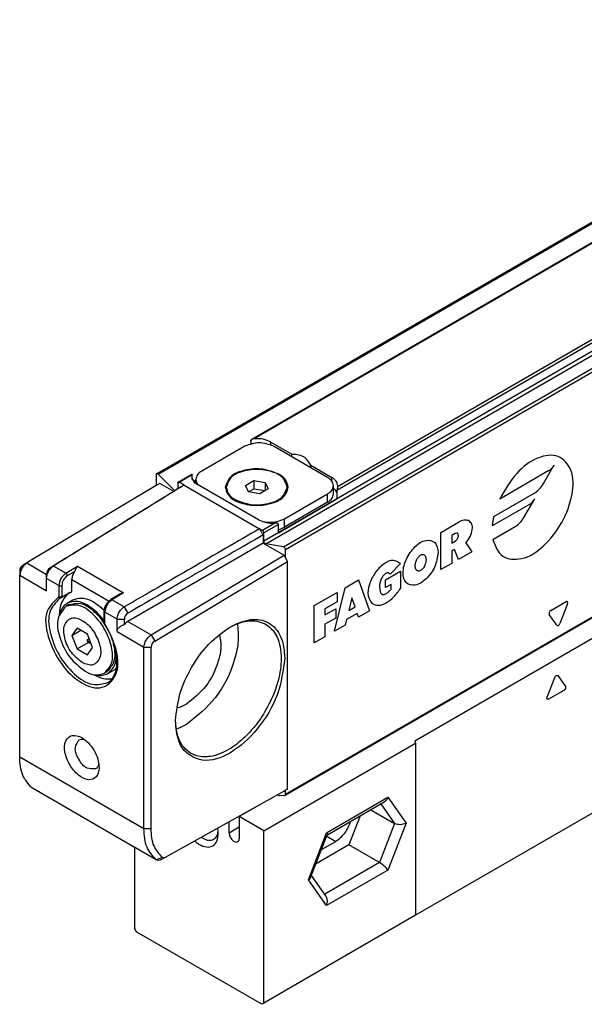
# Model space of a CAD drawing. Header units: millimetres. Extents: x -500 to 846, y -644 to 328.
# Tile 4 of 20: x -234 to -223, y -74 to -55. Entities that reach past the tile are written whole.
import ezdxf

# ---------------------------------------------------------------- set-up
doc = ezdxf.new("R2010")
doc.units = ezdxf.units.MM

# ---------------------------------------------------------------- blocks, each defined once
blk = doc.blocks.new('CABEZA_RANURADA_REGLA_S__10', base_point=(-1157.092, -369.949))
at = {"color": 7, "linetype": 'Continuous'}
for p, q in [((-1101.655, -327.901), (-1129.515, -344.026)), ((-1144.364, -352.865), (-1129.425, -344.219)), ((-1129.515, -344.026), (-1129.425, -344.219)), ((-1129.425, -344.219), (-1129.425, -361.181)), ((-1101.655, -345.108), (-1129.425, -361.181)), ((-1144.616, -350.188), (-1146.803, -351.454)), ((-1138.114, -353.242), (-1132.521, -350.015)), ((-1133.848, -350.783), (-1131.497, -352.144)), ((-1147.793, -353.05), (-1147.793, -351.963)), ((-1144.364, -352.865), (-1146.803, -351.454)), ((-1146.803, -351.454), (-1146.803, -353.623)), ((-1134.881, -351.381), (-1135.992, -354.243)), ((-1144.364, -369.828), (-1144.364, -352.865)), ((-1139.73, -357.404), (-1138.131, -353.262)), ((-1138.679, -354.698), (-1137.293, -353.895)), ((-1138.131, -353.262), (-1138.114, -353.242)), ((-1157.092, -354.497), (-1157.092, -362.461)), ((-1135.992, -354.243), (-1139.23, -356.118)), ((-1132.987, -355.983), (-1135.992, -354.243)), ((-1138.254, -359.278), (-1139.675, -357.262)), ((-1129.425, -361.181), (-1144.364, -369.828)), ((-1156.88, -362.828), (-1157.092, -362.461)), ((-1144.576, -369.949), (-1156.88, -362.828)), ((-1144.364, -369.828), (-1144.576, -369.949))]:
    blk.add_line(p, q, dxfattribs=at)
at = {"color": 3, "linetype": 'Continuous'}
for p, q in [((-1115.432, -337.559), (-1114.677, -338.629)), ((-1116.492, -339.68), (-1115.738, -337.736)), ((-1114.83, -339.024), (-1116.339, -339.897)), ((-1138.193, -353.045), (-1132.151, -349.548)), ((-1132.151, -349.548), (-1130.354, -352.096)), ((-1132.859, -350.211), (-1131.497, -352.144)), ((-1130.354, -352.096), (-1132.151, -356.724)), ((-1147.793, -353.05), (-1146.803, -352.477)), ((-1139.989, -357.673), (-1138.193, -353.045)), ((-1131.497, -352.144), (-1132.987, -355.983)), ((-1138.171, -353.387), (-1137.293, -353.895)), ((-1132.987, -355.983), (-1138.377, -359.103)), ((-1132.151, -356.724), (-1138.193, -360.221)), ((-1138.193, -360.221), (-1139.989, -357.673))]:
    blk.add_line(p, q, dxfattribs=at)
for points, knots in [([(-1115.738, -337.736), (-1115.696, -337.651), (-1115.628, -337.512), (-1115.486, -337.546), (-1115.432, -337.559)], [0, 0, 0, 0, 0.2442487, 0.3979015, 0.3979015, 0.3979015, 0.3979015]), ([(-1114.677, -338.629), (-1114.668, -338.701), (-1114.646, -338.857), (-1114.765, -338.965), (-1114.83, -339.024)], [0, 0, 0, 0, 0.2038571, 0.4481876, 0.4481876, 0.4481876, 0.4481876]), ([(-1116.339, -339.897), (-1116.401, -339.903), (-1116.545, -339.915), (-1116.511, -339.765), (-1116.492, -339.68)], [0, 0, 0, 0, 0.153521, 0.3571808, 0.3571808, 0.3571808, 0.3571808])]:
    blk.add_open_spline(points, degree=3, knots=knots, dxfattribs=at)
at = {"color": 7, "linetype": 'Continuous'}
for points, knots in [([(-1132.151, -349.548), (-1132.196, -349.646), (-1132.281, -349.833), (-1132.444, -349.957), (-1132.521, -350.015)], [0, 0, 0, 0, 0.3192626, 0.6047194, 0.6047194, 0.6047194, 0.6047194]), ([(-1137.293, -353.895), (-1136.97, -353.643), (-1136.298, -353.117), (-1135.973, -352.326), (-1135.805, -351.916)], [0, 0, 0, 0, 1.208591, 2.514789, 2.514789, 2.514789, 2.514789]), ([(-1130.354, -352.096), (-1130.55, -352.174), (-1130.926, -352.325), (-1131.311, -352.203), (-1131.497, -352.144)], [0, 0, 0, 0, 0.609864, 1.175662, 1.175662, 1.175662, 1.175662]), ([(-1149.297, -353.693), (-1149.186, -353.597), (-1148.943, -353.389), (-1148.891, -353.072), (-1148.863, -352.9)], [0, 0, 0, 0, 0.4275732, 0.9296149, 0.9296149, 0.9296149, 0.9296149]), ([(-1148.854, -353.121), (-1148.857, -353.033), (-1148.861, -352.853), (-1148.891, -352.675), (-1148.906, -352.584)], [0, 0, 0, 0, 0.2640183, 0.5397834, 0.5397834, 0.5397834, 0.5397834]), ([(-1147.793, -353.05), (-1147.774, -353.175), (-1147.734, -353.437), (-1147.516, -353.746), (-1147.241, -353.989), (-1147.035, -353.956), (-1146.948, -353.942)], [0, 0, 0, 0, 0.375138, 0.780565, 1.128475, 1.382089, 1.382089, 1.382089, 1.382089]), ([(-1138.193, -353.045), (-1138.164, -353.083), (-1138.12, -353.143), (-1138.116, -353.216), (-1138.114, -353.242)], [0, 0, 0, 0, 0.1380729, 0.2162045, 0.2162045, 0.2162045, 0.2162045]), ([(-1151.192, -353.861), (-1151.117, -353.924), (-1150.971, -354.047), (-1150.808, -354.148), (-1150.728, -354.197)], [0, 0, 0, 0, 0.2928867, 0.5739171, 0.5739171, 0.5739171, 0.5739171]), ([(-1150.728, -354.197), (-1150.496, -354.309), (-1150.075, -354.512), (-1149.363, -354.401), (-1148.909, -353.842), (-1148.873, -353.377), (-1148.854, -353.121)], [0, 0, 0, 0, 0.759585, 1.378584, 1.996766, 2.754743, 2.754743, 2.754743, 2.754743]), ([(-1150.526, -353.489), (-1150.501, -353.506), (-1150.451, -353.539), (-1150.4, -353.57), (-1150.374, -353.585)], [0, 0, 0, 0, 0.0903728, 0.1792766, 0.1792766, 0.1792766, 0.1792766]), ([(-1150.374, -353.585), (-1150.182, -353.682), (-1149.833, -353.859), (-1149.463, -353.744), (-1149.297, -353.693)], [0, 0, 0, 0, 0.617537, 1.120661, 1.120661, 1.120661, 1.120661]), ([(-1146.948, -353.942), (-1146.906, -353.904), (-1146.815, -353.819), (-1146.807, -353.692), (-1146.803, -353.623)], [0, 0, 0, 0, 0.1629939, 0.3628017, 0.3628017, 0.3628017, 0.3628017]), ([(-1132.151, -356.724), (-1132.269, -356.586), (-1132.514, -356.301), (-1132.826, -356.091), (-1132.987, -355.983)], [0, 0, 0, 0, 0.544, 1.122304, 1.122304, 1.122304, 1.122304]), ([(-1139.989, -357.673), (-1139.93, -357.635), (-1139.821, -357.566), (-1139.758, -357.455), (-1139.73, -357.404)], [0, 0, 0, 0, 0.2062327, 0.3781989, 0.3781989, 0.3781989, 0.3781989]), ([(-1138.193, -360.221), (-1138.145, -360.05), (-1138.055, -359.727), (-1138.19, -359.422), (-1138.254, -359.278)], [0, 0, 0, 0, 0.5140954, 0.9715545, 0.9715545, 0.9715545, 0.9715545])]:
    blk.add_open_spline(points, degree=3, knots=knots, dxfattribs=at)
blk = doc.blocks.new('REGLA_S_CM-1240__11', base_point=(-1168.406, -355.803))
at = {"color": 7, "linetype": 'Continuous'}
for p, q in [((-1154.929, -317.671), (-752.586, -84.805)), ((-757.724, -89.832), (-1145.548, -314.295)), ((-739.94, -116.499), (-1142.284, -349.365)), ((-1146.238, -314.966), (-1150.48, -317.421)), ((-1143.692, -314.557), (-1141.622, -315.755)), ((-1138.106, -318.035), (-1143.409, -314.966)), ((-1141.622, -316), (-1141.622, -315.755)), ((-1139.752, -317.083), (-1139.752, -316.838)), ((-1139.752, -316.838), (-1137.682, -318.036)), ((-1154.971, -317.763), (-1154.971, -318.828)), ((-1153.144, -319.354), (-1154.781, -317.719)), ((-1152.808, -318.497), (-1151.448, -317.71)), ((-1151.48, -317.796), (-1151.49, -317.913)), ((-1154.971, -318.828), (-1167.711, -326.467)), ((-1154.617, -318.625), (-1154.971, -318.828)), ((-1153.247, -319.418), (-1154.617, -318.625)), ((-1152.849, -318.588), (-1152.849, -319.171)), ((-1152.213, -318.793), (-1152.708, -318.507)), ((-1151.066, -318.371), (-1151.241, -318.473)), ((-1151.066, -318.626), (-1151.066, -318.24)), ((-1144.894, -322.21), (-1150.905, -318.732)), ((-1148.071, -319.16), (-1148.071, -318.997)), ((-1146.186, -318.824), (-1145.37, -318.351)), ((-1145.888, -319.47), (-1146.186, -318.824)), ((-1145.37, -318.351), (-1144.255, -318.524)), ((-1145.37, -318.351), (-1145.37, -319.167)), ((-1144.255, -318.524), (-1143.956, -319.17)), ((-1144.255, -318.524), (-1144.255, -319.34)), ((-1142.071, -319.16), (-1142.071, -318.997)), ((-1137.52, -319.669), (-1137.52, -318.854)), ((-1137.106, -318.971), (-1137.096, -318.854)), ((-1145.888, -319.47), (-1145.37, -319.167)), ((-1144.772, -319.643), (-1145.888, -319.47)), ((-1145.37, -319.167), (-1144.255, -319.34)), ((-1144.255, -319.34), (-1144.772, -319.643)), ((-1143.956, -319.17), (-1144.255, -319.34)), ((-1142.349, -322.128), (-1138.106, -319.672)), ((-1142.927, -323.483), (-1137.174, -320.153)), ((-1138.106, -320.488), (-1142.349, -322.943)), ((-1144.505, -323.254), (-1144.788, -323.09)), ((-1144.435, -323.703), (-1144.435, -324.518)), ((-1144.364, -324.326), (-1144.364, -323.499)), ((-1144.435, -324.518), (-1157.757, -332.228)), ((-1144.435, -324.518), (-1142.384, -325.705)), ((-1142.432, -324.866), (-1144.174, -324.589)), ((-1155.478, -333.547), (-1142.384, -325.705)), ((-1142.243, -325.95), (-1142.384, -325.705)), ((-1142.243, -325.95), (-1142.243, -325.129)), ((-1167.711, -326.467), (-1168.058, -326.666)), ((-1155.118, -334.156), (-1142.03, -326.317)), ((-1142.03, -326.317), (-1142.243, -325.95)), ((-1142.03, -348.743), (-1142.03, -326.317)), ((-1168.406, -327.275), (-1168.406, -327.684)), ((-1168.406, -345.59), (-1168.406, -327.684)), ((-1165.761, -327.992), (-1165.767, -327.579)), ((-1163.279, -329.26), (-1163.279, -328.096)), ((-1158.542, -329.55), (-1159.432, -330.083)), ((-1164.338, -329.912), (-1164.512, -329.993)), ((-1164.378, -329.889), (-1164.448, -329.908)), ((-1164.378, -329.889), (-1164.284, -329.869)), ((-1163.627, -330.606), (-1163.874, -330.75)), ((-1163.727, -330.433), (-1163.161, -330.106)), ((-1160.085, -332.345), (-1160.085, -331.229)), ((-1160.053, -332.453), (-1160.07, -332.389)), ((-1162.764, -332.888), (-1163.274, -333.612)), ((-1163.274, -333.612), (-1162.394, -333.102)), ((-1163.274, -333.612), (-1162.764, -334.926)), ((-1161.743, -333.478), (-1162.764, -332.888)), ((-1161.233, -334.793), (-1161.743, -333.478)), ((-1162.764, -334.926), (-1161.668, -334.292)), ((-1161.668, -334.292), (-1161.763, -334.048)), ((-1161.479, -334.401), (-1161.668, -334.292)), ((-1162.764, -334.926), (-1161.743, -335.517)), ((-1161.743, -335.517), (-1161.233, -334.793)), ((-1156.173, -352.671), (-1156.173, -334.764)), ((-1155.466, -352.671), (-1155.466, -334.764)), ((-1159.82, -337.184), (-1160.067, -337.327)), ((-1159.72, -337.357), (-1159.154, -337.03)), ((-1164.896, -349.959), (-1167.202, -348.625)), ((-1142.384, -348.946), (-1154.086, -355.478)), ((-1142.243, -348.865), (-1142.384, -348.946)), ((-1142.03, -348.743), (-1142.243, -348.865)), ((-1142.243, -349.274), (-1142.243, -348.865)), ((-1164.864, -349.981), (-1164.896, -349.959)), ((-1164.661, -350.116), (-1164.864, -349.981)), ((-1157.031, -354.532), (-1164.661, -350.116)), ((-1142.953, -349.35), (-1143.007, -349.289)), ((-1142.313, -349.374), (-1142.823, -349.419)), ((-1142.313, -349.374), (-1142.284, -349.365)), ((-1157.031, -354.532), (-1157.238, -354.395)), ((-1154.969, -355.705), (-1157.238, -354.395)), ((-1154.935, -355.728), (-1154.969, -355.705)), ((-1154.086, -355.478), (-1154.446, -355.685))]:
    blk.add_line(p, q, dxfattribs=at)
at = {"color": 3, "linetype": 'Continuous'}
for p, q in [((-1154.781, -317.719), (-752.437, -84.853)), ((-757.763, -89.923), (-1145.309, -314.224)), ((-742.02, -91.46), (-1144.364, -324.326)), ((-1144.174, -324.589), (-741.83, -91.723)), ((-1142.432, -324.866), (-740.089, -92)), ((-1142.243, -325.129), (-739.899, -92.263)), ((-749.21, -94.794), (-1137.174, -319.337)), ((-749.561, -94.67), (-1137.106, -318.971)), ((-739.899, -116.408), (-1142.243, -349.274)), ((-1143.692, -314.83), (-1143.692, -314.557)), ((-1116.838, -318.65), (-1115.778, -316.814)), ((-1152.708, -318.507), (-1151.48, -317.796)), ((-1137.682, -318.398), (-1137.682, -318.036)), ((-1116.299, -317.364), (-1121.151, -320.173)), ((-1152.213, -318.793), (-1144.788, -323.09)), ((-1151.066, -318.317), (-1151.274, -318.437)), ((-1138.106, -320.488), (-1138.106, -319.672)), ((-1121.738, -321.889), (-1117.682, -319.542)), ((-1118.229, -320.707), (-1121.883, -322.822)), ((-1118.768, -321.993), (-1117.708, -320.157)), ((-1143.278, -322.543), (-1144.505, -323.254)), ((-1142.927, -322.667), (-1144.364, -323.499)), ((-1142.349, -322.943), (-1142.349, -322.128)), ((-1126.933, -323.45), (-1125.209, -322.452)), ((-1121.823, -324.164), (-1119.612, -322.885)), ((-1126.933, -327.122), (-1126.933, -323.45)), ((-1125.541, -323.562), (-1125.872, -323.754)), ((-1125.872, -323.754), (-1125.872, -324.519)), ((-1125.872, -324.519), (-1125.541, -324.327)), ((-1124.473, -324.474), (-1123.883, -325.357)), ((-1125.607, -325.13), (-1125.872, -325.284)), ((-1125.872, -325.284), (-1125.872, -326.508)), ((-1125.209, -326.124), (-1125.607, -325.13)), ((-1123.883, -325.357), (-1125.209, -326.124)), ((-1167.711, -326.467), (-1165.767, -327.592)), ((-1165.078, -326.767), (-1165.429, -326.969)), ((-1163.857, -327.474), (-1165.078, -326.767)), ((-1163.857, -327.474), (-1162.726, -326.796)), ((-1162.726, -326.796), (-1158.2, -329.416)), ((-1130.931, -326.529), (-1131.922, -327.561)), ((-1125.872, -326.508), (-1126.933, -327.122)), ((-1168.406, -327.684), (-1165.761, -329.215)), ((-1163.713, -327.717), (-1163.006, -327.294)), ((-1132.382, -328.133), (-1130.922, -327.289)), ((-1130.922, -327.289), (-1130.922, -328.972)), ((-1164.552, -328.691), (-1165.761, -327.992)), ((-1164.552, -328.691), (-1164.552, -329.807)), ((-1164.269, -328.691), (-1164.269, -329.807)), ((-1163.279, -328.096), (-1159.612, -330.218)), ((-1136.364, -328.908), (-1135.037, -328.14)), ((-1135.037, -328.14), (-1133.976, -331.198)), ((-1132.382, -328.898), (-1132.382, -328.133)), ((-1131.851, -328.591), (-1132.382, -328.898)), ((-1131.851, -329.05), (-1131.851, -328.591)), ((-1164.41, -329.841), (-1164.552, -329.807)), ((-1164.269, -329.807), (-1164.41, -329.841)), ((-1164.284, -329.869), (-1164.269, -329.807)), ((-1158.2, -329.416), (-1159.332, -330.093)), ((-1139.415, -330.674), (-1137.16, -329.369)), ((-1137.425, -333.194), (-1136.364, -328.908)), ((-1137.16, -329.369), (-1137.16, -330.287)), ((-1164.378, -329.889), (-1164.41, -329.841)), ((-1158.111, -330.8), (-1159.332, -330.093)), ((-1139.415, -334.346), (-1139.415, -330.674)), ((-1137.16, -330.287), (-1138.354, -330.978)), ((-1135.7, -329.901), (-1136.01, -331.151)), ((-1135.391, -330.793), (-1135.7, -329.901)), ((-1116.127, -331.142), (-1114.618, -330.269)), ((-1114.465, -330.486), (-1115.219, -332.43)), ((-1160.026, -332.427), (-1160.026, -331.311)), ((-1158.817, -332.01), (-1160.026, -331.311)), ((-1158.111, -330.8), (-1157.754, -331.411)), ((-1138.354, -331.59), (-1137.292, -330.976)), ((-1138.354, -330.978), (-1138.354, -331.59)), ((-1137.292, -330.976), (-1137.292, -331.893)), ((-1135.17, -331.43), (-1136.231, -332.044)), ((-1136.01, -331.151), (-1135.391, -330.793)), ((-1135.037, -331.812), (-1135.17, -331.43)), ((-1133.976, -331.198), (-1135.037, -331.812)), ((-1115.526, -332.607), (-1116.28, -331.536)), ((-1158.817, -332.01), (-1158.104, -332.014)), ((-1157.757, -332.228), (-1155.478, -333.547)), ((-1137.292, -331.893), (-1138.354, -332.508)), ((-1138.354, -332.508), (-1138.354, -333.732)), ((-1136.364, -332.58), (-1137.425, -333.194)), ((-1136.231, -332.044), (-1136.364, -332.58)), ((-1158.817, -333.234), (-1156.173, -334.764)), ((-1155.478, -333.547), (-1155.118, -334.156)), ((-1138.354, -333.732), (-1139.415, -334.346)), ((-1156.173, -334.764), (-1155.466, -334.764)), ((-1156.173, -352.671), (-1168.406, -345.59)), ((-1155.466, -352.671), (-1156.173, -352.671)), ((-1157.238, -354.395), (-1157.275, -354.371)), ((-1154.348, -355.488), (-1154.969, -355.705))]:
    blk.add_line(p, q, dxfattribs=at)
at = {"color": 7, "linetype": 'Continuous'}
for centre, radius, start, end in [((-1145.28, -314.764), 0.541, 93.08565, 119.78), ((-1144.647, -323.499), 0.283, 0.03061, 59.96946), ((-1167.695, -327.277), 0.711, 120.7468, 179.82977), ((-1165.045, -327.58), 0.722, 122.10686, 179.89996), ((-1157.939, -330.58), 1.193, 102.65478, 120.35263), ((-1157.402, -332.018), 0.703, 120.0987, 179.62756), ((-1157.09, -333.342), 1.298, 120.9036, 141.35873), ((-1159.968, -332.897), 2.133, 212.67988, 224.88114), ((-1154.755, -334.766), 0.711, 120.7468, 179.82977)]:
    blk.add_arc(centre, radius, start, end, dxfattribs=at)
at = {"color": 3, "linetype": 'Continuous'}
for centre, radius, start, end in [((-1115.056, -323.406), 6.852, 167.20993, 175.11183), ((-1164, -327.723), 0.287, 1.04794, 60.11259), ((-1164.41, -328.447), 0.282, 239.93883, 300.06117), ((-1164.361, -329.714), 0.212, 205.94051, 245.9343)]:
    blk.add_arc(centre, radius, start, end, dxfattribs=at)
at = {"color": 7, "linetype": 'Continuous'}
for points, knots in [([(-1145.659, -314.426), (-1145.659, -314.421), (-1145.658, -314.406), (-1145.646, -314.38), (-1145.623, -314.35), (-1145.589, -314.32), (-1145.562, -314.303), (-1145.548, -314.295)], [0, 0, 0, 0, 0.0161355, 0.0436323, 0.0854575, 0.1294828, 0.1788192, 0.1788192, 0.1788192, 0.1788192]), ([(-1143.692, -314.557), (-1143.936, -314.449), (-1144.45, -314.222), (-1145.013, -314.224), (-1145.309, -314.224)], [0, 0, 0, 0, 0.791588, 1.666828, 1.666828, 1.666828, 1.666828]), ([(-1139.752, -316.838), (-1139.923, -316.554), (-1140.334, -315.871), (-1141.147, -315.798), (-1141.622, -315.755)], [0, 0, 0, 0, 0.94613, 2.278226, 2.278226, 2.278226, 2.278226]), ([(-1142.879, -317.728), (-1143.403, -317.524), (-1144.493, -317.099), (-1146.161, -317.249), (-1147.703, -317.767), (-1148.032, -318.632), (-1148.171, -318.997)], [0, 0, 0, 0, 1.661471, 3.455453, 4.99559, 6.12102, 6.12102, 6.12102, 6.12102]), ([(-1154.971, -317.763), (-1154.969, -317.743), (-1154.967, -317.707), (-1154.941, -317.682), (-1154.929, -317.671)], [0, 0, 0, 0, 0.0570879, 0.1036576, 0.1036576, 0.1036576, 0.1036576]), ([(-1154.929, -317.671), (-1154.905, -317.667), (-1154.849, -317.657), (-1154.806, -317.697), (-1154.781, -317.719)], [0, 0, 0, 0, 0.0695574, 0.1640678, 0.1640678, 0.1640678, 0.1640678]), ([(-1151.49, -317.913), (-1151.455, -318.071), (-1151.376, -318.422), (-1151.072, -318.622), (-1150.905, -318.732)], [0, 0, 0, 0, 0.468406, 1.041979, 1.041979, 1.041979, 1.041979]), ([(-1151.48, -317.796), (-1151.478, -317.787), (-1151.474, -317.766), (-1151.466, -317.739), (-1151.456, -317.72), (-1151.45, -317.712), (-1151.448, -317.71)], [0, 0, 0, 0, 0.02903353, 0.06181544, 0.0842009, 0.09287434, 0.09287434, 0.09287434, 0.09287434]), ([(-1151.448, -317.71), (-1151.444, -317.707), (-1151.436, -317.701), (-1151.417, -317.71), (-1151.414, -317.733), (-1151.413, -317.749), (-1151.413, -317.756)], [0, 0, 0, 0, 0.01509416, 0.0279676, 0.05406806, 0.07732679, 0.07732679, 0.07732679, 0.07732679]), ([(-1151.413, -318.233), (-1151.413, -318.222), (-1151.413, -318.199), (-1151.413, -318.108), (-1151.413, -317.96), (-1151.413, -317.824), (-1151.413, -317.756)], [0, 0, 0, 0, 0.0345154, 0.0690307, 0.2729026, 0.4767745, 0.4767745, 0.4767745, 0.4767745]), ([(-1150.48, -317.421), (-1150.648, -317.531), (-1150.951, -317.731), (-1151.031, -318.082), (-1151.066, -318.24)], [0, 0, 0, 0, 0.573572, 1.041979, 1.041979, 1.041979, 1.041979]), ([(-1142.071, -318.997), (-1142.174, -318.683), (-1142.415, -317.952), (-1143.655, -317.401), (-1145.071, -317.185), (-1146.487, -317.401), (-1147.727, -317.952), (-1147.968, -318.683), (-1148.071, -318.997)], [0, 0, 0, 0, 0.956691, 2.225392, 3.743318, 5.261244, 6.529945, 7.486636, 7.486636, 7.486636, 7.486636]), ([(-1141.971, -318.997), (-1142.026, -318.752), (-1142.149, -318.208), (-1142.62, -317.899), (-1142.879, -317.728)], [0, 0, 0, 0, 0.72603, 1.615067, 1.615067, 1.615067, 1.615067]), ([(-1137.52, -318.854), (-1137.556, -318.696), (-1137.635, -318.345), (-1137.939, -318.145), (-1138.106, -318.035)], [0, 0, 0, 0, 0.468406, 1.041979, 1.041979, 1.041979, 1.041979]), ([(-1137.096, -318.854), (-1137.132, -318.697), (-1137.211, -318.345), (-1137.515, -318.146), (-1137.682, -318.036)], [0, 0, 0, 0, 0.468406, 1.041979, 1.041979, 1.041979, 1.041979]), ([(-1152.566, -318.996), (-1153.637, -319.66), (-1155.78, -320.988), (-1158.995, -322.981), (-1162.211, -324.974), (-1164.356, -326.304), (-1165.429, -326.969)], [0, 0, 0, 0, 3.780475, 7.56095, 11.348122, 15.132691, 15.132691, 15.132691, 15.132691]), ([(-1152.456, -318.933), (-1153.486, -319.575), (-1155.545, -320.859), (-1158.681, -322.802), (-1161.859, -324.772), (-1164.005, -326.102), (-1165.078, -326.767)], [0, 0, 0, 0, 3.640379, 7.280749, 11.068355, 14.855965, 14.855965, 14.855965, 14.855965]), ([(-1152.849, -318.588), (-1152.848, -318.568), (-1152.846, -318.532), (-1152.82, -318.507), (-1152.808, -318.497)], [0, 0, 0, 0, 0.0570879, 0.1036576, 0.1036576, 0.1036576, 0.1036576]), ([(-1152.808, -318.497), (-1152.793, -318.492), (-1152.758, -318.481), (-1152.726, -318.497), (-1152.708, -318.507)], [0, 0, 0, 0, 0.0468022, 0.1042475, 0.1042475, 0.1042475, 0.1042475]), ([(-1152.456, -318.933), (-1152.445, -318.926), (-1152.423, -318.914), (-1152.371, -318.884), (-1152.301, -318.844), (-1152.242, -318.81), (-1152.213, -318.793)], [0, 0, 0, 0, 0.0382319, 0.0764639, 0.1784157, 0.2803675, 0.2803675, 0.2803675, 0.2803675]), ([(-1151.066, -318.24), (-1151.055, -318.333), (-1151.032, -318.527), (-1150.913, -318.682), (-1150.85, -318.763)], [0, 0, 0, 0, 0.2757597, 0.5755629, 0.5755629, 0.5755629, 0.5755629]), ([(-1148.171, -318.997), (-1148.064, -319.322), (-1147.816, -320.077), (-1146.534, -320.647), (-1145.071, -320.87), (-1143.608, -320.647), (-1142.326, -320.077), (-1142.078, -319.322), (-1141.971, -318.997)], [0, 0, 0, 0, 0.988581, 2.299572, 3.868095, 5.436619, 6.74761, 7.736191, 7.736191, 7.736191, 7.736191]), ([(-1147.92, -318.452), (-1147.985, -318.551), (-1148.112, -318.742), (-1148.15, -318.968), (-1148.168, -319.079)], [0, 0, 0, 0, 0.3494308, 0.6804375, 0.6804375, 0.6804375, 0.6804375]), ([(-1148.071, -318.997), (-1148.018, -319.234), (-1147.899, -319.761), (-1147.443, -320.06), (-1147.192, -320.225)], [0, 0, 0, 0, 0.70261, 1.562968, 1.562968, 1.562968, 1.562968]), ([(-1147.192, -320.225), (-1146.685, -320.423), (-1145.63, -320.834), (-1144.016, -320.689), (-1142.524, -320.188), (-1142.206, -319.351), (-1142.071, -318.997)], [0, 0, 0, 0, 1.607876, 3.343987, 4.834442, 5.923568, 5.923568, 5.923568, 5.923568]), ([(-1141.974, -319.079), (-1141.993, -318.969), (-1142.03, -318.743), (-1142.157, -318.551), (-1142.222, -318.452)], [0, 0, 0, 0, 0.3296033, 0.6804632, 0.6804632, 0.6804632, 0.6804632]), ([(-1138.106, -319.672), (-1137.939, -319.562), (-1137.635, -319.363), (-1137.556, -319.012), (-1137.52, -318.854)], [0, 0, 0, 0, 0.573572, 1.041979, 1.041979, 1.041979, 1.041979]), ([(-1137.174, -319.513), (-1137.217, -319.441), (-1137.309, -319.29), (-1137.447, -319.179), (-1137.52, -319.12)], [0, 0, 0, 0, 0.2489913, 0.5274307, 0.5274307, 0.5274307, 0.5274307]), ([(-1137.106, -318.971), (-1137.111, -318.998), (-1137.122, -319.052), (-1137.142, -319.143), (-1137.165, -319.237), (-1137.171, -319.307), (-1137.174, -319.337)], [0, 0, 0, 0, 0.0824598, 0.1631308, 0.2800658, 0.3724617, 0.3724617, 0.3724617, 0.3724617]), ([(-1147.92, -319.705), (-1147.963, -319.617), (-1148.05, -319.446), (-1148.064, -319.254), (-1148.071, -319.16)], [0, 0, 0, 0, 0.2905108, 0.5703047, 0.5703047, 0.5703047, 0.5703047]), ([(-1142.071, -319.16), (-1142.078, -319.254), (-1142.093, -319.446), (-1142.179, -319.617), (-1142.223, -319.705)], [0, 0, 0, 0, 0.2798043, 0.5703049, 0.5703049, 0.5703049, 0.5703049]), ([(-1138.106, -320.488), (-1137.939, -320.378), (-1137.635, -320.178), (-1137.556, -319.827), (-1137.52, -319.669)], [0, 0, 0, 0, 0.573572, 1.041979, 1.041979, 1.041979, 1.041979]), ([(-1144.894, -322.21), (-1144.65, -322.318), (-1144.136, -322.545), (-1143.573, -322.544), (-1143.278, -322.543)], [0, 0, 0, 0, 0.791588, 1.666828, 1.666828, 1.666828, 1.666828]), ([(-1144.517, -322.382), (-1144.134, -322.437), (-1143.388, -322.545), (-1142.689, -322.264), (-1142.349, -322.128)], [0, 0, 0, 0, 1.137157, 2.217642, 2.217642, 2.217642, 2.217642]), ([(-1142.927, -322.667), (-1142.935, -322.646), (-1142.95, -322.603), (-1143.011, -322.577), (-1143.081, -322.555), (-1143.17, -322.542), (-1143.241, -322.543), (-1143.278, -322.543)], [0, 0, 0, 0, 0.0637659, 0.132437, 0.1843987, 0.2871357, 0.3979618, 0.3979618, 0.3979618, 0.3979618]), ([(-1142.927, -323.177), (-1142.825, -323.147), (-1142.624, -323.088), (-1142.439, -322.991), (-1142.349, -322.943)], [0, 0, 0, 0, 0.3193034, 0.6252407, 0.6252407, 0.6252407, 0.6252407]), ([(-1144.788, -323.09), (-1145.897, -323.732), (-1148.116, -325.016), (-1151.445, -326.943), (-1154.777, -328.871), (-1156.999, -330.157), (-1158.111, -330.8)], [0, 0, 0, 0, 3.844463, 7.688926, 11.540639, 15.392349, 15.392349, 15.392349, 15.392349]), ([(-1144.435, -323.703), (-1145.544, -324.344), (-1147.762, -325.628), (-1151.092, -327.555), (-1154.422, -329.482), (-1156.644, -330.768), (-1157.754, -331.411)], [0, 0, 0, 0, 3.844463, 7.688926, 11.540199, 15.388824, 15.388824, 15.388824, 15.388824]), ([(-1144.174, -324.589), (-1144.223, -324.562), (-1144.327, -324.505), (-1144.351, -324.388), (-1144.364, -324.326)], [0, 0, 0, 0, 0.1603525, 0.3392879, 0.3392879, 0.3392879, 0.3392879]), ([(-1142.432, -324.866), (-1142.383, -324.893), (-1142.279, -324.951), (-1142.255, -325.068), (-1142.243, -325.129)], [0, 0, 0, 0, 0.1603525, 0.3392879, 0.3392879, 0.3392879, 0.3392879]), ([(-1167.711, -326.467), (-1167.899, -326.629), (-1168.274, -326.953), (-1168.362, -327.441), (-1168.406, -327.684)], [0, 0, 0, 0, 0.72207, 1.440202, 1.440202, 1.440202, 1.440202]), ([(-1165.761, -327.992), (-1165.759, -327.952), (-1165.756, -327.871), (-1165.729, -327.711), (-1165.669, -327.515), (-1165.564, -327.293), (-1165.429, -327.088), (-1165.294, -326.936), (-1165.175, -326.832), (-1165.11, -326.788), (-1165.078, -326.767)], [0, 0, 0, 0, 0.118568, 0.244947, 0.483476, 0.732085, 0.979995, 1.217224, 1.338664, 1.452747, 1.452747, 1.452747, 1.452747]), ([(-1163.006, -327.294), (-1162.979, -327.25), (-1162.923, -327.161), (-1162.855, -327.028), (-1162.791, -326.904), (-1162.747, -326.831), (-1162.726, -326.796)], [0, 0, 0, 0, 0.1542313, 0.3160376, 0.4482133, 0.57126, 0.57126, 0.57126, 0.57126]), ([(-1163.006, -327.294), (-1163.084, -327.424), (-1163.232, -327.673), (-1163.264, -327.959), (-1163.279, -328.096)], [0, 0, 0, 0, 0.4493539, 0.8557103, 0.8557103, 0.8557103, 0.8557103]), ([(-1165.767, -328.096), (-1165.765, -328.079), (-1165.76, -328.044), (-1165.761, -328.009), (-1165.761, -327.992)], [0, 0, 0, 0, 0.0524032, 0.1045283, 0.1045283, 0.1045283, 0.1045283]), ([(-1165.761, -329.215), (-1165.761, -329.166), (-1165.761, -329.076), (-1165.761, -328.944), (-1165.762, -328.803), (-1165.763, -328.652), (-1165.764, -328.499), (-1165.765, -328.364), (-1165.766, -328.232), (-1165.767, -328.144), (-1165.767, -328.096)], [0, 0, 0, 0, 0.145507, 0.270792, 0.397007, 0.566974, 0.725532, 0.854229, 0.974236, 1.119014, 1.119014, 1.119014, 1.119014]), ([(-1163.681, -329.551), (-1163.918, -329.809), (-1164.439, -330.377), (-1164.489, -331.151), (-1164.516, -331.573)], [0, 0, 0, 0, 1.021175, 2.246161, 2.246161, 2.246161, 2.246161]), ([(-1163.321, -329.352), (-1163.404, -329.398), (-1163.569, -329.489), (-1163.799, -329.616), (-1164.048, -329.754), (-1164.213, -329.845), (-1164.314, -329.901)], [0, 0, 0, 0, 0.282322, 0.566924, 0.789535, 1.133865, 1.133865, 1.133865, 1.133865]), ([(-1163.321, -329.352), (-1163.314, -329.347), (-1163.304, -329.34), (-1163.29, -329.321), (-1163.282, -329.296), (-1163.28, -329.273), (-1163.279, -329.26)], [0, 0, 0, 0, 0.0260129, 0.0373489, 0.0686526, 0.1058803, 0.1058803, 0.1058803, 0.1058803]), ([(-1163.874, -330.75), (-1164.175, -331.12), (-1164.888, -331.999), (-1164.489, -333.949), (-1163.626, -335.808), (-1162.508, -336.706), (-1161.971, -337.137)], [0, 0, 0, 0, 1.374363, 3.258967, 5.456172, 7.491677, 7.491677, 7.491677, 7.491677]), ([(-1163.727, -330.433), (-1163.878, -330.547), (-1164.192, -330.783), (-1164.34, -331.148), (-1164.416, -331.338)], [0, 0, 0, 0, 0.555662, 1.156696, 1.156696, 1.156696, 1.156696]), ([(-1160.067, -337.327), (-1159.79, -337.015), (-1159.143, -336.288), (-1159.329, -334.581), (-1159.991, -332.893), (-1161.125, -331.478), (-1162.513, -330.466), (-1163.465, -330.665), (-1163.874, -330.75)], [0, 0, 0, 0, 1.208124, 2.813658, 4.736198, 6.658738, 8.264271, 9.472395, 9.472395, 9.472395, 9.472395]), ([(-1161.723, -330.633), (-1162.081, -330.452), (-1162.73, -330.124), (-1163.418, -330.338), (-1163.727, -330.433)], [0, 0, 0, 0, 1.148906, 2.08495, 2.08495, 2.08495, 2.08495]), ([(-1160.063, -332.421), (-1160.21, -332.216), (-1160.501, -331.813), (-1161.223, -331.094), (-1162.266, -330.32), (-1163.218, -330.52), (-1163.627, -330.606)], [0, 0, 0, 0, 0.752737, 1.485076, 3.090609, 4.298733, 4.298733, 4.298733, 4.298733]), ([(-1163.161, -330.106), (-1162.893, -330.015), (-1162.311, -329.818), (-1161.316, -330.163), (-1160.662, -330.62), (-1160.252, -330.999), (-1160.14, -331.114), (-1160.083, -331.172)], [0, 0, 0, 0, 0.829099, 1.801441, 2.988824, 3.229074, 3.472227, 3.472227, 3.472227, 3.472227]), ([(-1160.085, -332.185), (-1160.327, -331.872), (-1160.794, -331.27), (-1161.421, -330.84), (-1161.723, -330.633)], [0, 0, 0, 0, 1.17786, 2.26878, 2.26878, 2.26878, 2.26878]), ([(-1160.085, -331.229), (-1160.083, -331.188), (-1160.078, -331.085), (-1160.046, -330.923), (-1159.984, -330.747), (-1159.895, -330.567), (-1159.79, -330.411), (-1159.678, -330.28), (-1159.567, -330.174), (-1159.48, -330.116), (-1159.432, -330.083)], [0, 0, 0, 0, 0.123224, 0.307952, 0.492493, 0.680984, 0.909249, 1.056465, 1.194632, 1.369481, 1.369481, 1.369481, 1.369481]), ([(-1158.817, -332.01), (-1158.816, -331.971), (-1158.813, -331.889), (-1158.784, -331.731), (-1158.722, -331.535), (-1158.613, -331.315), (-1158.474, -331.113), (-1158.334, -330.964), (-1158.211, -330.862), (-1158.143, -330.82), (-1158.111, -330.8)], [0, 0, 0, 0, 0.118443, 0.244528, 0.482429, 0.730713, 0.979012, 1.217656, 1.340391, 1.456148, 1.456148, 1.456148, 1.456148]), ([(-1162.254, -336.282), (-1161.887, -336.44), (-1161.204, -336.734), (-1160.321, -335.752), (-1160.496, -334.429), (-1161.109, -333.113), (-1162.053, -332.117), (-1163.318, -331.682), (-1164.182, -332.649), (-1164.006, -333.971), (-1163.43, -335.32), (-1162.637, -335.968), (-1162.254, -336.282)], [0, 0, 0, 0, 1.081612, 2.011886, 3.297102, 4.859806, 6.324148, 7.405858, 8.336175, 9.621289, 11.184019, 12.648433, 12.648433, 12.648433, 12.648433]), ([(-1160.07, -332.389), (-1160.074, -332.382), (-1160.082, -332.369), (-1160.084, -332.353), (-1160.085, -332.345)], [0, 0, 0, 0, 0.02297938, 0.04730198, 0.04730198, 0.04730198, 0.04730198]), ([(-1159.729, -338.257), (-1159.616, -338.175), (-1159.407, -338.022), (-1159.17, -337.692), (-1158.963, -337.248), (-1158.824, -336.596), (-1158.822, -335.75), (-1158.961, -334.962), (-1159.169, -334.25), (-1159.39, -333.678), (-1159.685, -333.056), (-1159.92, -332.671), (-1160.053, -332.453)], [0, 0, 0, 0, 0.418594, 0.770215, 1.206822, 1.878792, 2.752733, 3.729218, 4.26914, 4.976407, 5.5669, 6.330275, 6.330275, 6.330275, 6.330275]), ([(-1158.817, -333.234), (-1158.817, -333.132), (-1158.817, -332.928), (-1158.817, -332.622), (-1158.817, -332.316), (-1158.817, -332.112), (-1158.817, -332.01)], [0, 0, 0, 0, 0.305808, 0.611616, 0.917424, 1.223231, 1.223231, 1.223231, 1.223231]), ([(-1158.817, -333.234), (-1158.815, -333.199), (-1158.81, -333.117), (-1158.765, -333.005), (-1158.692, -332.893), (-1158.601, -332.798), (-1158.489, -332.711), (-1158.366, -332.638), (-1158.236, -332.577), (-1158.146, -332.545), (-1158.104, -332.531)], [0, 0, 0, 0, 0.104178, 0.244833, 0.353905, 0.504513, 0.637224, 0.779375, 0.933566, 1.065769, 1.065769, 1.065769, 1.065769]), ([(-1158.104, -332.531), (-1158.104, -332.445), (-1158.104, -332.272), (-1158.104, -332.1), (-1158.104, -332.014)], [0, 0, 0, 0, 0.2585172, 0.5170345, 0.5170345, 0.5170345, 0.5170345]), ([(-1146.967, -332.442), (-1146.917, -332.991), (-1146.811, -334.177), (-1147.38, -336.725), (-1148.841, -339.85), (-1150.974, -341.562), (-1152.001, -342.385)], [0, 0, 0, 0, 1.643403, 3.552618, 7.764625, 11.669833, 11.669833, 11.669833, 11.669833]), ([(-1147.763, -332.811), (-1147.091, -332.476), (-1145.874, -331.87), (-1143.801, -332.16), (-1142.467, -333.769), (-1142.365, -335.115), (-1142.309, -335.856)], [0, 0, 0, 0, 2.214903, 4.013032, 5.799761, 7.992372, 7.992372, 7.992372, 7.992372]), ([(-1147.763, -332.811), (-1147.499, -332.678), (-1146.92, -332.386), (-1145.991, -332.151), (-1145.032, -332.138), (-1144.489, -332.368), (-1144.227, -332.478)], [0, 0, 0, 0, 0.883187, 1.94236, 2.850942, 3.696008, 3.696008, 3.696008, 3.696008]), ([(-1144.227, -332.478), (-1143.952, -332.676), (-1143.471, -333.023), (-1143.007, -333.838), (-1142.715, -334.765), (-1142.682, -335.48), (-1142.665, -335.858)], [0, 0, 0, 0, 1.003124, 1.754489, 2.763901, 3.89417, 3.89417, 3.89417, 3.89417]), ([(-1159.82, -337.184), (-1159.541, -336.873), (-1158.893, -336.148), (-1159.037, -334.943), (-1159.242, -334.111), (-1159.355, -333.801), (-1159.413, -333.645)], [0, 0, 0, 0, 1.208124, 2.813658, 3.30161, 3.80044, 3.80044, 3.80044, 3.80044]), ([(-1156.173, -334.764), (-1156.129, -334.521), (-1156.041, -334.033), (-1155.666, -333.709), (-1155.478, -333.547)], [0, 0, 0, 0, 0.718132, 1.440202, 1.440202, 1.440202, 1.440202]), ([(-1153.065, -341.972), (-1152.966, -341.104), (-1152.757, -339.279), (-1151.553, -336.732), (-1149.944, -334.419), (-1148.466, -333.329), (-1147.763, -332.811)], [0, 0, 0, 0, 2.603734, 5.476775, 8.349816, 10.953551, 10.953551, 10.953551, 10.953551]), ([(-1148.739, -333.495), (-1148.672, -333.897), (-1148.525, -334.782), (-1148.915, -336.585), (-1149.906, -338.709), (-1151.32, -339.844), (-1152.001, -340.39)], [0, 0, 0, 0, 1.215016, 2.666687, 5.457208, 8.044469, 8.044469, 8.044469, 8.044469]), ([(-1161.571, -333.921), (-1161.603, -333.942), (-1161.667, -333.985), (-1161.73, -334.027), (-1161.763, -334.048)], [0, 0, 0, 0, 0.1134319, 0.2294229, 0.2294229, 0.2294229, 0.2294229]), ([(-1161.479, -334.401), (-1161.466, -334.395), (-1161.44, -334.381), (-1161.414, -334.368), (-1161.401, -334.361)], [0, 0, 0, 0, 0.04406606, 0.08787635, 0.08787635, 0.08787635, 0.08787635]), ([(-1159.72, -337.357), (-1159.469, -337.115), (-1158.909, -336.574), (-1158.903, -335.787), (-1158.899, -335.354)], [0, 0, 0, 0, 1.00843, 2.247142, 2.247142, 2.247142, 2.247142]), ([(-1142.309, -335.856), (-1142.475, -337.06), (-1142.822, -339.581), (-1144.833, -342.847), (-1147.34, -345.216), (-1150.276, -346.329), (-1152.873, -344.758), (-1152.997, -342.964), (-1153.065, -341.972)], [0, 0, 0, 0, 3.613213, 7.572241, 11.178887, 13.962984, 16.246211, 19.067257, 19.067257, 19.067257, 19.067257]), ([(-1142.665, -335.858), (-1142.682, -336.219), (-1142.715, -336.968), (-1142.975, -338.165), (-1143.362, -339.319), (-1144.014, -340.743), (-1144.833, -342.06), (-1145.878, -343.297), (-1146.972, -344.314), (-1148.156, -345.09), (-1149.306, -345.496), (-1150.119, -345.596), (-1150.871, -345.546), (-1151.332, -345.327), (-1151.592, -345.204)], [0, 0, 0, 0, 1.08317, 2.244728, 3.6597, 4.726163, 6.93898, 8.285493, 9.574054, 11.411053, 12.488096, 13.198086, 13.859797, 14.714684, 14.714684, 14.714684, 14.714684]), ([(-1161.971, -337.137), (-1161.631, -337.309), (-1161.015, -337.621), (-1160.361, -337.419), (-1160.067, -337.327)], [0, 0, 0, 0, 1.09146, 1.980703, 1.980703, 1.980703, 1.980703]), ([(-1161.101, -337.474), (-1160.795, -337.627), (-1160.227, -337.912), (-1159.596, -337.884), (-1159.305, -337.871)], [0, 0, 0, 0, 1.00692, 1.866425, 1.866425, 1.866425, 1.866425]), ([(-1160.848, -337.504), (-1160.645, -337.532), (-1160.255, -337.587), (-1159.893, -337.432), (-1159.72, -337.357)], [0, 0, 0, 0, 0.601221, 1.157032, 1.157032, 1.157032, 1.157032]), ([(-1158.882, -336.822), (-1158.924, -336.861), (-1159.008, -336.939), (-1159.105, -337), (-1159.154, -337.03)], [0, 0, 0, 0, 0.1718861, 0.3433999, 0.3433999, 0.3433999, 0.3433999]), ([(-1152.001, -340.39), (-1152.16, -340.477), (-1152.465, -340.642), (-1152.799, -340.739), (-1152.958, -340.785)], [0, 0, 0, 0, 0.542376, 1.038676, 1.038676, 1.038676, 1.038676]), ([(-1151.592, -345.204), (-1151.818, -345.032), (-1152.288, -344.675), (-1152.703, -343.927), (-1152.997, -343.02), (-1153.039, -342.37), (-1153.065, -341.972)], [0, 0, 0, 0, 0.845064, 1.753648, 2.50575, 3.696284, 3.696284, 3.696284, 3.696284]), ([(-1152.001, -342.385), (-1152.165, -342.476), (-1152.483, -342.652), (-1152.823, -342.783), (-1152.988, -342.846)], [0, 0, 0, 0, 0.561722, 1.090741, 1.090741, 1.090741, 1.090741]), ([(-1160.592, -346.622), (-1160.628, -346.97), (-1160.695, -347.612), (-1161.764, -347.966), (-1162.742, -347.351), (-1163.552, -346.37), (-1163.998, -345.18), (-1164.045, -344.025), (-1163.205, -343.275), (-1162.616, -343.537), (-1162.295, -343.679)], [0, 0, 0, 0, 0.964506, 1.775223, 2.855148, 4.207753, 5.560357, 6.640282, 7.450999, 8.415505, 8.415505, 8.415505, 8.415505]), ([(-1160.932, -346.761), (-1161.223, -346.768), (-1161.933, -346.785), (-1162.619, -345.831), (-1163.105, -344.76), (-1162.736, -344.153), (-1162.585, -343.905)], [0, 0, 0, 0, 0.828388, 2.027741, 3.227095, 4.055483, 4.055483, 4.055483, 4.055483]), ([(-1162.585, -343.905), (-1162.496, -343.87), (-1162.307, -343.796), (-1162.109, -343.848), (-1162.004, -343.875)], [0, 0, 0, 0, 0.279423, 0.5954913, 0.5954913, 0.5954913, 0.5954913]), ([(-1162.295, -343.679), (-1162.068, -343.843), (-1161.588, -344.188), (-1161.068, -344.933), (-1160.682, -345.755), (-1160.621, -346.343), (-1160.592, -346.622)], [0, 0, 0, 0, 0.835901, 1.762455, 2.689008, 3.524909, 3.524909, 3.524909, 3.524909]), ([(-1167.202, -348.625), (-1167.548, -348.237), (-1168.312, -347.379), (-1168.373, -346.224), (-1168.406, -345.59)], [0, 0, 0, 0, 1.514939, 3.352047, 3.352047, 3.352047, 3.352047]), ([(-1160.617, -346.271), (-1160.646, -346.376), (-1160.699, -346.573), (-1160.858, -346.701), (-1160.932, -346.761)], [0, 0, 0, 0, 0.3160683, 0.5954913, 0.5954913, 0.5954913, 0.5954913]), ([(-1142.823, -349.419), (-1142.845, -349.415), (-1142.896, -349.408), (-1142.933, -349.37), (-1142.953, -349.35)], [0, 0, 0, 0, 0.066415, 0.1511909, 0.1511909, 0.1511909, 0.1511909]), ([(-1142.284, -349.365), (-1142.272, -349.354), (-1142.246, -349.33), (-1142.244, -349.294), (-1142.243, -349.274)], [0, 0, 0, 0, 0.0465697, 0.1036576, 0.1036576, 0.1036576, 0.1036576]), ([(-1154.969, -355.705), (-1155.315, -355.317), (-1156.079, -354.46), (-1156.14, -353.304), (-1156.173, -352.671)], [0, 0, 0, 0, 1.514939, 3.352047, 3.352047, 3.352047, 3.352047]), ([(-1154.348, -355.488), (-1154.669, -355.128), (-1155.379, -354.332), (-1155.435, -353.259), (-1155.466, -352.671)], [0, 0, 0, 0, 1.406729, 3.112615, 3.112615, 3.112615, 3.112615]), ([(-1156.769, -354.663), (-1156.814, -354.643), (-1156.903, -354.604), (-1156.988, -354.556), (-1157.031, -354.532)], [0, 0, 0, 0, 0.1466446, 0.2929354, 0.2929354, 0.2929354, 0.2929354]), ([(-1154.446, -355.685), (-1154.534, -355.727), (-1154.693, -355.805), (-1154.86, -355.752), (-1154.935, -355.728)], [0, 0, 0, 0, 0.2788376, 0.507372, 0.507372, 0.507372, 0.507372]), ([(-1154.086, -355.478), (-1154.134, -355.501), (-1154.221, -355.543), (-1154.309, -355.505), (-1154.348, -355.488)], [0, 0, 0, 0, 0.1505809, 0.273226, 0.273226, 0.273226, 0.273226])]:
    blk.add_open_spline(points, degree=3, knots=knots, dxfattribs=at)
for points in [[(-1143.409, -314.966), (-1143.881, -314.796), (-1144.824, -314.458), (-1145.766, -314.796), (-1146.238, -314.966)], [(-1145.659, -314.426), (-1145.659, -314.477), (-1145.659, -314.579), (-1145.659, -314.681), (-1145.659, -314.732)], [(-1152.566, -318.996), (-1152.548, -318.986), (-1152.511, -318.964), (-1152.474, -318.943), (-1152.456, -318.933)], [(-1137.174, -319.337), (-1137.174, -319.405), (-1137.174, -319.541), (-1137.174, -319.745), (-1137.174, -319.949), (-1137.174, -320.085), (-1137.174, -320.153)], [(-1142.927, -323.483), (-1142.927, -323.415), (-1142.927, -323.279), (-1142.927, -323.075), (-1142.927, -322.871), (-1142.927, -322.735), (-1142.927, -322.667)], [(-1144.435, -323.703), (-1144.464, -323.652), (-1144.523, -323.55), (-1144.611, -323.396), (-1144.7, -323.243), (-1144.759, -323.141), (-1144.788, -323.09)]]:
    blk.add_open_spline(points, degree=3, dxfattribs=at)
at = {"color": 3, "linetype": 'Continuous'}
for points, knots in [([(-1121.823, -324.164), (-1121.581, -324.811), (-1121.105, -326.084), (-1118.684, -326.221), (-1116.653, -324.785), (-1114.9, -322.552), (-1113.934, -319.926), (-1113.819, -317.442), (-1115.317, -315.63), (-1117.681, -316.031), (-1119.697, -317.646), (-1120.645, -319.293), (-1121.151, -320.173)], [0, 0, 0, 0, 1.904736, 3.747458, 6.219116, 9.193008, 12.134813, 14.531522, 16.333976, 18.298013, 20.927538, 23.948321, 23.948321, 23.948321, 23.948321]), ([(-1116.299, -317.364), (-1116.2, -317.293), (-1115.991, -317.144), (-1115.851, -316.928), (-1115.778, -316.814)], [0, 0, 0, 0, 0.3622427, 0.7633866, 0.7633866, 0.7633866, 0.7633866]), ([(-1117.682, -319.542), (-1117.521, -319.427), (-1117.183, -319.184), (-1116.957, -318.834), (-1116.838, -318.65)], [0, 0, 0, 0, 0.587421, 1.237924, 1.237924, 1.237924, 1.237924]), ([(-1118.229, -320.707), (-1118.13, -320.636), (-1117.921, -320.487), (-1117.781, -320.271), (-1117.708, -320.157)], [0, 0, 0, 0, 0.3622427, 0.7633866, 0.7633866, 0.7633866, 0.7633866]), ([(-1119.612, -322.885), (-1119.451, -322.77), (-1119.113, -322.527), (-1118.887, -322.177), (-1118.768, -321.993)], [0, 0, 0, 0, 0.587421, 1.237924, 1.237924, 1.237924, 1.237924]), ([(-1124.225, -322.287), (-1124.381, -322.261), (-1124.725, -322.204), (-1125.038, -322.364), (-1125.209, -322.452)], [0, 0, 0, 0, 0.462855, 1.021489, 1.021489, 1.021489, 1.021489]), ([(-1124.473, -324.474), (-1124.32, -324.275), (-1124.019, -323.884), (-1123.827, -323.236), (-1123.822, -322.6), (-1124.103, -322.382), (-1124.225, -322.287)], [0, 0, 0, 0, 0.746711, 1.459661, 2.034873, 2.477654, 2.477654, 2.477654, 2.477654]), ([(-1125.541, -324.327), (-1125.455, -324.25), (-1125.285, -324.095), (-1125.17, -323.803), (-1125.278, -323.477), (-1125.453, -323.534), (-1125.541, -323.562)], [0, 0, 0, 0, 0.341132, 0.681934, 0.91711, 1.152763, 1.152763, 1.152763, 1.152763]), ([(-1127.21, -325.446), (-1127.256, -325.067), (-1127.341, -324.361), (-1128.577, -324.106), (-1129.59, -324.884), (-1130.387, -326.022), (-1130.761, -327.279), (-1130.513, -328.533), (-1129.297, -328.781), (-1128.287, -328.002), (-1127.443, -326.88), (-1127.286, -325.913), (-1127.21, -325.446)], [0, 0, 0, 0, 1.032303, 1.923031, 3.154546, 4.649763, 6.0487, 7.081097, 7.971866, 9.203285, 10.698526, 12.097533, 12.097533, 12.097533, 12.097533]), ([(-1128.935, -325.679), (-1128.943, -325.684), (-1128.961, -325.695), (-1129.011, -325.729), (-1129.091, -325.799), (-1129.187, -325.911), (-1129.275, -326.049), (-1129.351, -326.203), (-1129.408, -326.361), (-1129.441, -326.5), (-1129.457, -326.607), (-1129.466, -326.703), (-1129.466, -326.813), (-1129.452, -326.935), (-1129.42, -327.046), (-1129.377, -327.128), (-1129.336, -327.18), (-1129.28, -327.23), (-1129.191, -327.273), (-1129.059, -327.269), (-1128.941, -327.218), (-1128.847, -327.151), (-1128.755, -327.065), (-1128.661, -326.948), (-1128.587, -326.825), (-1128.534, -326.716), (-1128.494, -326.62), (-1128.453, -326.494), (-1128.419, -326.345), (-1128.403, -326.196), (-1128.404, -326.068), (-1128.415, -325.979), (-1128.434, -325.896), (-1128.46, -325.819), (-1128.501, -325.749), (-1128.556, -325.684), (-1128.643, -325.625), (-1128.779, -325.613), (-1128.872, -325.645), (-1128.922, -325.673), (-1128.931, -325.677), (-1128.935, -325.679)], [0, 0, 0, 0, 0.028352, 0.063327, 0.181111, 0.346188, 0.502328, 0.672224, 0.860377, 1.006377, 1.100366, 1.18306, 1.297036, 1.42925, 1.549547, 1.640427, 1.705982, 1.747002, 1.866051, 1.989173, 2.131876, 2.244908, 2.335154, 2.507418, 2.694354, 2.764512, 2.870783, 3.005837, 3.163381, 3.327321, 3.454749, 3.544973, 3.595415, 3.709477, 3.789606, 3.83761, 3.964132, 4.090169, 4.235227, 4.249399, 4.263571, 4.263571, 4.263571, 4.263571]), ([(-1130.931, -326.529), (-1131.156, -326.384), (-1131.671, -326.055), (-1132.668, -326.56), (-1133.464, -327.402), (-1134.002, -328.506), (-1134.235, -329.659), (-1133.869, -330.232), (-1133.713, -330.477)], [0, 0, 0, 0, 0.758149, 1.726476, 2.960152, 4.264547, 5.397614, 6.244208, 6.244208, 6.244208, 6.244208]), ([(-1163.857, -327.474), (-1164.045, -327.636), (-1164.42, -327.961), (-1164.508, -328.448), (-1164.552, -328.691)], [0, 0, 0, 0, 0.72207, 1.440202, 1.440202, 1.440202, 1.440202]), ([(-1163.713, -327.717), (-1163.864, -327.847), (-1164.164, -328.107), (-1164.234, -328.497), (-1164.269, -328.691)], [0, 0, 0, 0, 0.577949, 1.152178, 1.152178, 1.152178, 1.152178]), ([(-1131.922, -327.561), (-1131.985, -327.512), (-1132.124, -327.401), (-1132.424, -327.522), (-1132.674, -327.752), (-1132.786, -327.977), (-1132.844, -328.095)], [0, 0, 0, 0, 0.224844, 0.500625, 0.856807, 1.246729, 1.246729, 1.246729, 1.246729]), ([(-1132.844, -328.095), (-1132.913, -328.338), (-1133.038, -328.778), (-1132.923, -329.219), (-1132.871, -329.417)], [0, 0, 0, 0, 0.739618, 1.343848, 1.343848, 1.343848, 1.343848]), ([(-1164.552, -329.807), (-1165.01, -330.242), (-1166.1, -331.278), (-1165.66, -333.958), (-1164.471, -336.403), (-1162.655, -338.292), (-1160.289, -339.123), (-1158.588, -337.411), (-1158.771, -334.876), (-1159.58, -333.298), (-1160.026, -332.427)], [0, 0, 0, 0, 1.803069, 4.295265, 7.268676, 10.040174, 12.103324, 13.856267, 16.240934, 19.183597, 19.183597, 19.183597, 19.183597]), ([(-1164.269, -329.807), (-1164.198, -329.768), (-1164.056, -329.69), (-1163.82, -329.559), (-1163.561, -329.416), (-1163.373, -329.312), (-1163.279, -329.26)], [0, 0, 0, 0, 0.243208, 0.486414, 0.808691, 1.130965, 1.130965, 1.130965, 1.130965]), ([(-1133.713, -330.477), (-1133.505, -330.554), (-1133.044, -330.723), (-1132.257, -330.403), (-1131.515, -329.827), (-1131.127, -329.267), (-1130.922, -328.972)], [0, 0, 0, 0, 0.644783, 1.42948, 2.387395, 3.457438, 3.457438, 3.457438, 3.457438]), ([(-1132.871, -329.417), (-1132.81, -329.487), (-1132.676, -329.641), (-1132.485, -329.556), (-1132.382, -329.51)], [0, 0, 0, 0, 0.2530336, 0.5550233, 0.5550233, 0.5550233, 0.5550233]), ([(-1132.382, -329.51), (-1132.287, -329.448), (-1132.091, -329.318), (-1131.933, -329.142), (-1131.851, -329.05)], [0, 0, 0, 0, 0.3371186, 0.7049468, 0.7049468, 0.7049468, 0.7049468]), ([(-1164.512, -329.993), (-1164.869, -330.381), (-1165.702, -331.285), (-1165.474, -333.448), (-1164.639, -335.583), (-1163.204, -337.371), (-1161.442, -338.645), (-1160.243, -338.374), (-1159.729, -338.257)], [0, 0, 0, 0, 1.522734, 3.549172, 5.98237, 8.415569, 10.442007, 11.964741, 11.964741, 11.964741, 11.964741]), ([(-1159.332, -330.093), (-1159.52, -330.256), (-1159.895, -330.58), (-1159.983, -331.067), (-1160.026, -331.311)], [0, 0, 0, 0, 0.72207, 1.440202, 1.440202, 1.440202, 1.440202]), ([(-1159.332, -330.093), (-1159.35, -330.084), (-1159.382, -330.067), (-1159.417, -330.078), (-1159.432, -330.083)], [0, 0, 0, 0, 0.0578447, 0.1044399, 0.1044399, 0.1044399, 0.1044399]), ([(-1114.465, -330.486), (-1114.446, -330.4), (-1114.412, -330.25), (-1114.556, -330.263), (-1114.618, -330.269)], [0, 0, 0, 0, 0.2036598, 0.3571808, 0.3571808, 0.3571808, 0.3571808]), ([(-1160.026, -331.311), (-1160.035, -331.305), (-1160.051, -331.295), (-1160.07, -331.274), (-1160.083, -331.252), (-1160.084, -331.236), (-1160.085, -331.229)], [0, 0, 0, 0, 0.0304324, 0.0576758, 0.0821901, 0.1050977, 0.1050977, 0.1050977, 0.1050977]), ([(-1116.127, -331.142), (-1116.192, -331.201), (-1116.311, -331.308), (-1116.29, -331.465), (-1116.28, -331.536)], [0, 0, 0, 0, 0.2443305, 0.4481876, 0.4481876, 0.4481876, 0.4481876]), ([(-1160.026, -332.427), (-1160.034, -332.422), (-1160.05, -332.412), (-1160.063, -332.397), (-1160.07, -332.389)], [0, 0, 0, 0, 0.02535216, 0.05766118, 0.05766118, 0.05766118, 0.05766118]), ([(-1160.053, -332.453), (-1160.047, -332.447), (-1160.039, -332.437), (-1160.03, -332.429), (-1160.026, -332.427)], [0, 0, 0, 0, 0.02501976, 0.03769142, 0.03769142, 0.03769142, 0.03769142]), ([(-1115.526, -332.607), (-1115.471, -332.62), (-1115.329, -332.653), (-1115.261, -332.515), (-1115.219, -332.43)], [0, 0, 0, 0, 0.1536528, 0.3979015, 0.3979015, 0.3979015, 0.3979015])]:
    blk.add_open_spline(points, degree=3, knots=knots, dxfattribs=at)
blk = doc.blocks.new('REGLA_S-470__12', base_point=(-1168.406, -369.949))
for name, p in [('REGLA_S_CM-1240__11', (-1168.406, -355.803)), ('CABEZA_RANURADA_REGLA_S__10', (-1157.092, -369.949))]:
    blk.add_blockref(name, p)
blk = doc.blocks.new('Iso0', base_point=(-1088.75, -308.5))
blk.add_blockref('REGLA_S-470__12', (-1168.406, -369.949))

msp = doc.modelspace()

# ---------------------------------------------------------------- block references
at = {"xscale": 0.2, "yscale": 0.2, "zscale": 0.2}
msp.add_blockref('Iso0', (-217.75, -61.7), dxfattribs=at)

doc.saveas('drawing.dxf')
